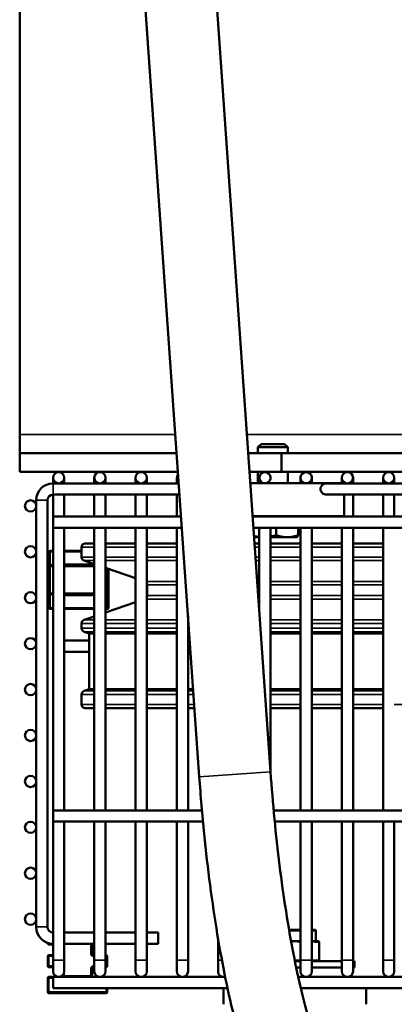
# Model space of a CAD drawing. Header units: inches. Extents: x 1 to 237, y 4 to 150.
# Tile 3 of 166: x 31.76 to 35.7, y 13.78 to 24.14. Entities that reach past the tile are written whole.
import ezdxf

# ---------------------------------------------------------------- set-up
doc = ezdxf.new("R2010")
doc.units = ezdxf.units.IN
doc.header["$LTSCALE"] = 7
doc.header["$MEASUREMENT"] = 0
doc.linetypes.add('DASH_DOT', pattern=[0.37, 0.24, -0.06, 0.01, -0.06])
for name, color, linetype, lineweight in [('Sketch Geometry (ANSI)', 7, 'Continuous', 25), ('Visible (ANSI)', 7, 'Continuous', 50), ('Visible Narrow (ANSI)', 7, 'Continuous', 35)]:
    doc.layers.add(name, color=color, linetype=linetype, lineweight=lineweight)

msp = doc.modelspace()

# ---------------------------------------------------------------- linework, layer by layer
at = {"layer": 'Sketch Geometry (ANSI)', "linetype": 'DASH_DOT', "ltscale": 0.750886}
msp.add_circle((48.5752, 27.2676), 13, dxfattribs=at)
at = {"layer": 'Visible (ANSI)'}
for p, q in [((31.7642, 19.7786), (31.7642, 35.2567)), ((33.6498, 16.1784), (32.9861, 25.6692)), ((34.3979, 16.2307), (33.7489, 25.5116)), ((31.7642, 19.5817), (31.7642, 19.7786)), ((34.2999, 19.6769), (34.2659, 19.6428)), ((34.2999, 19.6769), (34.5443, 19.6769)), ((34.5443, 19.6769), (34.5784, 19.6428)), ((31.7642, 19.5817), (31.7642, 19.3849)), ((33.4118, 19.5817), (31.7642, 19.5817)), ((34.5117, 19.5817), (34.1636, 19.5817)), ((34.5784, 19.6428), (34.2659, 19.6428)), ((34.2659, 19.5817), (34.2659, 19.6428)), ((34.5117, 19.3849), (34.5117, 19.5817)), ((34.5117, 19.5817), (39.0722, 19.5817)), ((34.5784, 19.5817), (34.5784, 19.6428)), ((31.7642, 19.3849), (33.4255, 19.3849)), ((34.1774, 19.3849), (34.5117, 19.3849)), ((34.2659, 19.2669), (34.2659, 19.3849)), ((38.9515, 19.3849), (34.5117, 19.3849)), ((34.5784, 19.2669), (34.5784, 19.3849)), ((32.1142, 19.3226), (32.1142, 19.2635)), ((32.1142, 19.2635), (33.434, 19.2635)), ((32.2323, 19.2635), (32.2323, 19.3226)), ((32.5473, 19.3226), (32.5473, 19.2635)), ((32.6654, 19.2635), (32.6654, 19.3226)), ((32.9803, 19.3226), (32.9803, 19.2635)), ((33.0984, 19.2635), (33.0984, 19.3226)), ((33.4134, 19.3226), (33.4134, 19.2635)), ((34.1856, 19.2669), (35.1721, 19.2669)), ((34.7126, 19.3226), (34.7126, 19.2669)), ((34.8307, 19.2669), (34.8307, 19.3226)), ((34.9814, 19.2635), (38.8767, 19.2635)), ((35.1457, 19.3226), (35.1457, 19.2669)), ((35.1721, 19.2635), (35.1721, 19.2669)), ((35.2638, 19.2635), (35.2638, 19.3226)), ((35.5788, 19.3226), (35.5788, 19.2635)), ((35.6969, 19.2635), (35.6969, 19.3226)), ((31.937, 14.5982), (31.937, 19.0863)), ((32.0551, 14.5982), (32.0551, 19.0863)), ((32.1142, 18.9149), (32.1142, 19.1454)), ((32.1142, 19.1454), (33.4423, 19.1454)), ((32.2323, 18.9149), (32.2323, 19.1454)), ((32.5473, 18.9149), (32.5473, 19.1454)), ((32.6654, 18.9149), (32.6654, 19.1454)), ((32.9803, 18.9149), (32.9803, 19.1454)), ((33.0984, 18.9149), (33.0984, 19.1454)), ((33.4134, 18.9149), (33.4134, 19.1454)), ((34.9814, 19.1454), (38.8043, 19.1454)), ((35.1721, 18.9199), (35.1721, 19.1454)), ((35.2638, 18.9149), (35.2638, 19.1454)), ((35.5788, 18.9149), (35.5788, 19.1454)), ((35.6969, 18.9149), (35.6969, 19.1454)), ((32.1142, 18.7968), (32.1142, 18.9149)), ((32.1142, 18.9149), (33.4584, 18.9149)), ((35.1721, 18.9199), (34.2099, 18.9199)), ((34.2102, 18.9149), (38.6631, 18.9149)), ((34.7601, 18.9149), (34.7601, 18.9199)), ((34.8307, 18.9149), (34.8307, 18.9199)), ((35.1457, 18.9149), (35.1457, 18.9199)), ((32.1142, 15.8243), (32.1142, 18.7968)), ((32.1142, 18.7968), (33.4667, 18.7968)), ((32.2323, 15.8243), (32.2323, 18.7968)), ((32.5473, 15.8243), (32.5473, 18.7968)), ((32.6654, 15.8243), (32.6654, 18.7968)), ((32.9803, 15.8243), (32.9803, 18.7968)), ((33.0984, 15.8243), (33.0984, 18.7968)), ((33.4134, 15.8243), (33.4134, 18.7968)), ((34.2185, 18.7968), (38.5907, 18.7968)), ((34.2795, 17.9237), (34.2795, 18.7968)), ((34.3976, 16.2347), (34.3976, 18.7968)), ((34.4581, 18.7968), (34.4581, 18.7192)), ((34.6881, 18.7968), (34.6881, 18.7192)), ((34.7126, 15.8243), (34.7126, 18.7968)), ((34.8307, 15.8243), (34.8307, 18.7968)), ((35.1457, 15.8243), (35.1457, 18.7968)), ((35.2638, 15.8243), (35.2638, 18.7968)), ((35.5788, 15.8243), (35.5788, 18.7968)), ((34.2255, 18.6969), (34.2795, 18.6969)), ((34.3976, 18.6969), (34.5731, 18.6969)), ((34.5731, 18.6969), (34.6721, 18.6969)), ((34.6721, 18.6969), (34.6741, 18.698)), ((32.0723, 18.5433), (32.0723, 18.3903)), ((32.1142, 18.5558), (32.0848, 18.5558)), ((32.4134, 18.5558), (32.2323, 18.5558)), ((32.4134, 18.489), (32.4134, 18.5928)), ((32.4527, 18.6322), (32.5473, 18.6322)), ((32.6654, 18.6322), (32.9803, 18.6322)), ((33.0984, 18.6322), (33.4134, 18.6322)), ((34.23, 18.6322), (34.2795, 18.6322)), ((34.3976, 18.6322), (34.7126, 18.6322)), ((34.8307, 18.6322), (35.1457, 18.6322)), ((35.2638, 18.6322), (35.5788, 18.6322)), ((32.5473, 18.4148), (32.4399, 18.4518)), ((32.0723, 18.3903), (32.0723, 18.1093)), ((32.1142, 18.4028), (32.0848, 18.4028)), ((32.5473, 18.4028), (32.2323, 18.4028)), ((32.9803, 18.2657), (32.6654, 18.3742)), ((32.6973, 18.1093), (32.6973, 18.3632)), ((33.1023, 18.1956), (33.1023, 18.0845)), ((32.0723, 18.1093), (32.0723, 17.9563)), ((32.0848, 18.0968), (32.1142, 18.0968)), ((32.2323, 18.0968), (32.5473, 18.0968)), ((32.6654, 18.0968), (32.6848, 18.0968)), ((32.6973, 17.9563), (32.6973, 18.1093)), ((32.0848, 17.9438), (32.1142, 17.9438)), ((32.2323, 17.9438), (32.5473, 17.9438)), ((32.9803, 18.0144), (32.6654, 17.906)), ((32.6654, 17.9438), (32.6848, 17.9438)), ((32.5473, 17.8653), (32.4399, 17.8283)), ((33.5315, 15.8243), (33.5315, 17.8694)), ((32.4134, 17.741), (32.4134, 17.7911)), ((32.4942, 17.61), (32.2323, 17.61)), ((32.4942, 17.6851), (32.4399, 17.7037)), ((32.4942, 17.6851), (32.5473, 17.6851)), ((32.4942, 17.099), (32.4942, 17.6851)), ((32.6654, 17.6851), (32.9803, 17.6851)), ((33.0984, 17.6851), (33.4134, 17.6851)), ((33.5315, 17.6851), (33.5444, 17.6851)), ((34.3976, 17.6851), (34.7126, 17.6851)), ((34.8307, 17.6851), (35.1457, 17.6851)), ((35.2638, 17.6851), (35.5788, 17.6851)), ((32.4942, 17.4919), (32.2323, 17.4919)), ((32.4942, 17.099), (32.4399, 17.0803)), ((32.5473, 17.099), (32.4942, 17.099)), ((32.9803, 17.099), (32.6654, 17.099)), ((33.4134, 17.099), (33.0984, 17.099)), ((33.5854, 17.099), (33.5315, 17.099)), ((34.7126, 17.099), (34.3976, 17.099)), ((35.1457, 17.099), (34.8307, 17.099)), ((35.5788, 17.099), (35.2638, 17.099)), ((32.4134, 16.9393), (32.4134, 17.0431)), ((32.5473, 16.8999), (32.4527, 16.8999)), ((32.9803, 16.8999), (32.6654, 16.8999)), ((33.4134, 16.8999), (33.0984, 16.8999)), ((33.5993, 16.8999), (33.5315, 16.8999)), ((34.7126, 16.8999), (34.3976, 16.8999)), ((35.1457, 16.8999), (34.8307, 16.8999)), ((35.5788, 16.8999), (35.2638, 16.8999)), ((32.1142, 15.7062), (32.1142, 15.8243)), ((32.1142, 15.8243), (33.6777, 15.8243)), ((34.4307, 15.8243), (44.9626, 15.8243)), ((32.1142, 14.2495), (32.1142, 15.7062)), ((32.1142, 15.7062), (33.6884, 15.7062)), ((32.2323, 14.2495), (32.2323, 15.7062)), ((32.5473, 14.2495), (32.5473, 15.7062)), ((32.6654, 14.2495), (32.6654, 15.7062)), ((32.9803, 14.2495), (32.9803, 15.7062)), ((33.0984, 14.2495), (33.0984, 15.7062)), ((33.4134, 14.2495), (33.4134, 15.7062)), ((33.5315, 14.2495), (33.5315, 15.7062)), ((34.4418, 15.7062), (45.3606, 15.7062)), ((34.7126, 14.2495), (34.7126, 15.7062)), ((34.8307, 14.2495), (34.8307, 15.7062)), ((35.1457, 14.2495), (35.1457, 15.7062)), ((35.2638, 14.2495), (35.2638, 15.7062)), ((35.5788, 14.2495), (35.5788, 15.7062)), ((35.6969, 14.2495), (35.6969, 15.7062)), ((32.5473, 14.5391), (32.2323, 14.5391)), ((32.9803, 14.5391), (32.6654, 14.5391)), ((33.2165, 14.5391), (33.0984, 14.5391)), ((33.2165, 14.421), (33.2165, 14.5391)), ((34.5918, 14.5689), (34.7126, 14.5689)), ((34.8307, 14.5689), (34.8644, 14.5689)), ((34.8744, 14.4489), (34.8744, 14.5589)), ((32.0587, 14.4299), (32.0587, 14.4274)), ((32.0712, 14.4149), (32.1142, 14.4149)), ((32.5473, 14.421), (32.2323, 14.421)), ((32.5237, 14.3154), (32.5237, 14.4024)), ((32.5362, 14.4149), (32.5473, 14.4149)), ((32.9803, 14.421), (32.6654, 14.421)), ((32.6654, 14.4149), (32.6712, 14.4149)), ((33.2165, 14.421), (33.0984, 14.421)), ((33.8465, 14.2495), (33.8465, 14.4781)), ((34.6453, 14.4489), (34.6128, 14.4489)), ((34.6472, 14.4489), (34.6453, 14.4489)), ((34.7126, 14.4489), (34.6472, 14.4489)), ((34.8406, 14.4489), (34.8307, 14.4489)), ((34.8416, 14.4489), (34.8406, 14.4489)), ((34.8675, 14.4489), (34.8416, 14.4489)), ((34.8969, 14.4489), (34.8675, 14.4489)), ((34.9069, 14.2489), (34.9069, 14.4389)), ((32.1142, 14.3029), (32.0712, 14.3029)), ((32.5473, 14.3029), (32.5362, 14.3029)), ((32.6712, 14.3029), (32.6654, 14.3029)), ((32.0587, 14.2904), (32.0587, 14.1879)), ((32.1142, 14.2495), (32.1142, 14.1314)), ((32.2323, 14.1314), (32.2323, 14.2495)), ((32.5473, 14.2495), (32.5473, 14.1314)), ((32.6654, 14.1314), (32.6654, 14.2495)), ((32.6837, 14.1879), (32.6837, 14.2904)), ((32.9803, 14.2495), (32.9803, 14.1314)), ((33.0984, 14.1314), (33.0984, 14.2495)), ((33.4134, 14.2495), (33.4134, 14.1314)), ((33.5315, 14.1314), (33.5315, 14.2495)), ((33.8465, 14.2495), (33.8465, 14.1314)), ((34.7126, 14.2389), (34.6528, 14.2389)), ((34.7126, 14.2495), (34.7126, 14.1314)), ((34.8307, 14.1314), (34.8307, 14.2495)), ((35.1457, 14.2389), (34.8307, 14.2389)), ((35.1457, 14.2495), (35.1457, 14.1314)), ((35.2638, 14.1314), (35.2638, 14.2495)), ((35.2804, 14.2389), (35.2638, 14.2389)), ((35.2804, 14.2389), (35.2804, 14.1709)), ((35.5788, 14.2495), (35.5788, 14.1314)), ((35.6969, 14.1314), (35.6969, 14.2495)), ((32.0712, 14.1754), (32.1142, 14.1754)), ((32.2187, 14.0938), (32.2187, 14.0849)), ((32.5237, 14.0849), (32.5237, 14.1629)), ((32.5362, 14.1754), (32.5473, 14.1754)), ((32.6654, 14.1754), (32.6712, 14.1754)), ((34.7126, 14.1709), (34.6667, 14.1709)), ((35.1457, 14.1709), (34.8307, 14.1709)), ((35.2804, 14.1709), (35.2638, 14.1709)), ((32.0587, 14.0599), (32.0587, 13.9149)), ((32.1142, 14.0724), (32.0712, 14.0724)), ((32.1142, 13.9543), (32.1142, 14.0724)), ((32.1142, 14.0724), (33.9213, 14.0724)), ((34.6878, 14.0724), (66.0118, 14.0724)), ((34.7784, 14.0724), (34.7784, 14.0728)), ((32.0712, 13.9024), (32.6712, 13.9024)), ((32.1142, 13.9543), (33.9459, 13.9543)), ((32.6837, 13.9149), (32.6837, 13.9543)), ((33.9034, 13.7849), (33.9034, 13.9543)), ((34.7145, 13.9543), (66.0118, 13.9543)), ((35.4034, 13.7849), (35.4034, 13.9543))]:
    msp.add_line(p, q, dxfattribs=at)
for centre in [(32.1732, 19.3226), (32.6063, 19.3226), (33.0394, 19.3226), (35.2047, 19.3226), (35.6378, 19.3226), (31.878, 19.0273), (31.878, 18.5443), (31.878, 18.0613), (31.878, 17.5783), (31.878, 17.0953), (31.878, 16.6123), (31.878, 16.1293), (31.878, 15.6463), (31.878, 15.1633), (31.878, 14.6803)]:
    msp.add_circle(centre, 0.0591, dxfattribs=at)
for centre, radius, start, end in [((34.3386, 19.3226), 0.0591, 289.50878, 250.49122), ((34.7717, 19.3226), 0.0591, 289.50878, 250.49122), ((32.1142, 19.0863), 0.1772, 90, 180), ((33.4725, 19.3226), 0.0591, 139.96745, 228.03255), ((32.1142, 19.0863), 0.0591, 90, 180), ((32.0848, 18.5433), 0.0125, 90, 180), ((32.4527, 18.5928), 0.0394, 90, 180), ((32.4527, 18.489), 0.0394, 180, 251), ((32.0848, 18.3903), 0.0125, 90, 180), ((33.063, 18.1956), 0.0394, 0, 25.73658), ((32.0848, 18.1093), 0.0125, 180, 270), ((32.6848, 18.1093), 0.0125, 270, 0), ((33.063, 18.0845), 0.0394, 334.26342, 0), ((32.0848, 17.9563), 0.0125, 180, 270), ((32.6848, 17.9563), 0.0125, 270, 0), ((32.4527, 17.7911), 0.0394, 109, 180), ((32.4527, 17.741), 0.0394, 180, 251), ((32.4527, 17.0431), 0.0394, 109, 180), ((32.4527, 16.9393), 0.0394, 180, 270), ((32.1142, 14.5982), 0.1772, 180, 270), ((32.1142, 14.5982), 0.0591, 180, 270), ((34.8644, 14.5589), 0.01, 0, 90), ((32.0712, 14.4274), 0.0125, 180, 270), ((32.5362, 14.4024), 0.0125, 90, 180), ((32.6712, 14.4274), 0.0125, 270, 329.25747), ((34.8969, 14.4389), 0.01, 0, 90), ((32.0712, 14.2904), 0.0125, 90, 180), ((32.5362, 14.3154), 0.0125, 180, 270), ((32.6712, 14.2904), 0.0125, 0, 90), ((32.0712, 14.1879), 0.0125, 180, 270), ((32.6712, 14.1879), 0.0125, 270, 0), ((34.8969, 14.2489), 0.01, 270, 0), ((32.1732, 14.1314), 0.0591, 180, 0), ((32.2062, 14.0849), 0.0125, 270, 0), ((32.5362, 14.1629), 0.0125, 90, 180), ((32.5362, 14.0849), 0.0125, 180, 270), ((32.6063, 14.1314), 0.0591, 180, 0), ((33.0394, 14.1314), 0.0591, 180, 0), ((33.4725, 14.1314), 0.0591, 180, 0), ((33.9055, 14.1314), 0.0591, 180, 285.1067), ((34.7717, 14.1314), 0.0591, 180, 0), ((35.2047, 14.1314), 0.0591, 180, 0), ((35.6378, 14.1314), 0.0591, 180, 0), ((32.0712, 14.0599), 0.0125, 90, 180), ((32.0712, 13.9149), 0.0125, 180, 270), ((32.6712, 13.9149), 0.0125, 270, 0)]:
    msp.add_arc(centre, radius, start, end, dxfattribs=at)
for points, knots in [([(34.9814, 19.2635), (34.9743, 19.2635), (34.9665, 19.2619), (34.9515, 19.255), (34.9442, 19.2499), (34.934, 19.2387), (34.9298, 19.2329), (34.9255, 19.2228), (34.9243, 19.2192), (34.9227, 19.2119), (34.9223, 19.2082), (34.9223, 19.2003), (34.9228, 19.1962), (34.9247, 19.1882), (34.9261, 19.1844), (34.9313, 19.1736), (34.9361, 19.1674), (34.9468, 19.1571), (34.9536, 19.1527), (34.9677, 19.1468), (34.9749, 19.1454), (34.9814, 19.1454)], [0.26009262, 0.26009262, 0.26009262, 0.26009262, 0.34050761, 0.34050761, 0.4209226, 0.4209226, 0.47750686, 0.47750686, 0.50579899, 0.50579899, 0.53409112, 0.53409112, 0.56554302, 0.56554302, 0.59699492, 0.59699492, 0.65989872, 0.65989872, 0.7341723, 0.7341723, 0.80844588, 0.80844588, 0.80844588, 0.80844588]), ([(34.9159, 12.3824), (34.8326, 12.3766), (34.7499, 12.3941), (34.5995, 12.459), (34.5384, 12.5089), (34.3793, 12.6719), (34.3124, 12.7967), (34.1639, 13.1327), (34.0911, 13.3589), (33.9553, 13.8897), (33.8933, 14.1934), (33.7845, 14.8539), (33.7379, 15.2103), (33.681, 15.7755), (33.6638, 15.9768), (33.6498, 16.1784)], [3.1291417, 3.1291417, 3.1291417, 3.1291417, 3.2208877, 3.2208877, 3.336033, 3.336033, 3.5875184, 3.5875184, 3.9016776, 3.9016776, 4.2158369, 4.2158369, 4.5299962, 4.5299962, 4.6999381, 4.6999381, 4.6999381, 4.6999381]), ([(35.0251, 13.084), (35.0251, 13.084), (35.0217, 13.0876), (35.0016, 13.1142), (34.9733, 13.1601), (34.8996, 13.3198), (34.8506, 13.4534), (34.7456, 13.8114), (34.6893, 14.0485), (34.5832, 14.5984), (34.5338, 14.9148), (34.4532, 15.5654), (34.4212, 15.8977), (34.3979, 16.2307)], [3.3330158, 3.3330158, 3.3330158, 3.3330158, 3.3957102, 3.3957102, 3.56827, 3.56827, 3.8116933, 3.8116933, 4.1011859, 4.1011859, 4.4082616, 4.4082616, 4.6999381, 4.6999381, 4.6999381, 4.6999381])]:
    msp.add_open_spline(points, degree=3, knots=knots, dxfattribs=at)
for points, weights in [([(34.2246, 18.71), (34.253, 18.7029), (34.2795, 18.6997)], [1.01335936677, 1.02194090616, 1.01741421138]), ([(34.3976, 18.7039), (34.4264, 18.7093), (34.4581, 18.7192)], [1.0186569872, 1.01651144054, 1]), ([(34.4581, 18.7192), (34.5197, 18.6969), (34.5731, 18.6969)], [1, 1.0379548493, 1]), ([(34.5731, 18.6969), (34.6265, 18.6969), (34.6881, 18.7192)], [1, 1.0379548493, 1]), ([(34.6881, 18.7192), (34.6806, 18.7018), (34.6741, 18.698)], [1, 1.02935076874, 1.01330719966])]:
    msp.add_rational_spline(points, weights, degree=2, dxfattribs=at)
at = {"layer": 'Visible Narrow (ANSI)'}
for p, q in [((31.7642, 19.7786), (33.398, 19.7786)), ((34.1498, 19.7786), (39.1931, 19.7786)), ((32.1142, 19.2635), (32.1142, 19.1454)), ((31.937, 19.0863), (32.0551, 19.0863)), ((32.0848, 18.5433), (32.0723, 18.5433)), ((32.0848, 18.5558), (32.0848, 18.5433)), ((32.0848, 18.5433), (32.1142, 18.5433)), ((32.0848, 18.4028), (32.0848, 18.5433)), ((32.2323, 18.5433), (32.4134, 18.5433)), ((32.5473, 18.5928), (32.4134, 18.5928)), ((32.9803, 18.5928), (32.6654, 18.5928)), ((33.4134, 18.5928), (33.0984, 18.5928)), ((34.2795, 18.5928), (34.2328, 18.5928)), ((34.7126, 18.5928), (34.3976, 18.5928)), ((35.1457, 18.5928), (34.8307, 18.5928)), ((35.5788, 18.5928), (35.2638, 18.5928)), ((32.4134, 18.489), (32.5473, 18.489)), ((32.5473, 18.4518), (32.4399, 18.4518)), ((32.6654, 18.489), (32.9803, 18.489)), ((32.9803, 18.4518), (32.6654, 18.4518)), ((33.0984, 18.489), (33.4134, 18.489)), ((33.4134, 18.4518), (33.0984, 18.4518)), ((34.24, 18.489), (34.2795, 18.489)), ((34.2795, 18.4518), (34.2426, 18.4518)), ((34.3976, 18.489), (34.7126, 18.489)), ((34.7126, 18.4518), (34.3976, 18.4518)), ((34.8307, 18.489), (35.1457, 18.489)), ((35.1457, 18.4518), (34.8307, 18.4518)), ((35.2638, 18.489), (35.5788, 18.489)), ((35.5788, 18.4518), (35.2638, 18.4518)), ((32.0848, 18.3903), (32.0723, 18.3903)), ((32.0848, 18.4028), (32.0848, 18.3903)), ((32.0848, 18.1093), (32.0848, 18.3903)), ((32.0848, 18.3903), (32.1142, 18.3903)), ((32.2323, 18.3903), (32.5473, 18.3903)), ((32.2448, 18.4153), (32.2448, 18.4028)), ((32.5248, 18.4153), (32.2448, 18.4153)), ((32.5248, 18.4028), (32.5248, 18.4153)), ((32.6848, 18.3675), (32.6848, 18.1093)), ((33.0984, 18.2328), (33.4134, 18.2328)), ((34.2579, 18.2328), (34.2795, 18.2328)), ((34.3976, 18.2328), (34.7126, 18.2328)), ((34.8307, 18.2328), (35.1457, 18.2328)), ((35.2638, 18.2328), (35.5788, 18.2328)), ((33.4134, 18.1956), (33.1023, 18.1956)), ((34.2795, 18.1956), (34.2605, 18.1956)), ((34.7126, 18.1956), (34.3976, 18.1956)), ((35.1457, 18.1956), (34.8307, 18.1956)), ((35.5788, 18.1956), (35.2638, 18.1956)), ((32.0723, 18.1093), (32.0848, 18.1093)), ((32.1142, 18.1093), (32.0848, 18.1093)), ((32.0848, 18.1093), (32.0848, 18.0968)), ((32.0848, 17.9563), (32.0848, 18.0968)), ((32.5473, 18.1093), (32.2323, 18.1093)), ((32.2448, 18.0968), (32.2448, 18.0843)), ((32.2448, 18.0843), (32.5248, 18.0843)), ((32.5248, 18.0843), (32.5248, 18.0968)), ((32.6848, 18.1093), (32.6654, 18.1093)), ((32.6848, 18.0968), (32.6848, 18.1093)), ((32.6848, 18.1093), (32.6973, 18.1093)), ((32.6848, 18.0968), (32.6848, 17.9563)), ((33.4134, 18.0473), (33.0984, 18.0473)), ((33.1023, 18.0845), (33.4134, 18.0845)), ((34.2683, 18.0845), (34.2795, 18.0845)), ((34.2795, 18.0473), (34.2709, 18.0473)), ((34.3976, 18.0845), (34.7126, 18.0845)), ((34.7126, 18.0473), (34.3976, 18.0473)), ((34.8307, 18.0845), (35.1457, 18.0845)), ((35.1457, 18.0473), (34.8307, 18.0473)), ((35.2638, 18.0845), (35.5788, 18.0845)), ((35.5788, 18.0473), (35.2638, 18.0473)), ((32.0723, 17.9563), (32.0848, 17.9563)), ((32.0848, 17.9563), (32.0848, 17.9438)), ((32.1142, 17.9563), (32.0848, 17.9563)), ((32.5473, 17.9563), (32.2323, 17.9563)), ((32.6848, 17.9563), (32.6654, 17.9563)), ((32.6848, 17.9563), (32.6973, 17.9563)), ((32.6848, 17.9438), (32.6848, 17.9563)), ((32.4399, 17.8283), (32.5473, 17.8283)), ((32.6654, 17.8283), (32.9803, 17.8283)), ((33.0984, 17.8283), (33.4134, 17.8283)), ((33.5315, 17.8283), (33.5344, 17.8283)), ((34.3976, 17.8283), (34.7126, 17.8283)), ((34.8307, 17.8283), (35.1457, 17.8283)), ((35.2638, 17.8283), (35.5788, 17.8283)), ((32.5473, 17.7911), (32.4134, 17.7911)), ((32.4134, 17.741), (32.5473, 17.741)), ((32.9803, 17.7911), (32.6654, 17.7911)), ((32.6654, 17.741), (32.9803, 17.741)), ((33.4134, 17.7911), (33.0984, 17.7911)), ((33.0984, 17.741), (33.4134, 17.741)), ((33.537, 17.7911), (33.5315, 17.7911)), ((33.5315, 17.741), (33.5405, 17.741)), ((34.7126, 17.7911), (34.3976, 17.7911)), ((34.3976, 17.741), (34.7126, 17.741)), ((35.1457, 17.7911), (34.8307, 17.7911)), ((34.8307, 17.741), (35.1457, 17.741)), ((35.5788, 17.7911), (35.2638, 17.7911)), ((35.2638, 17.741), (35.5788, 17.741)), ((32.5473, 17.7037), (32.4399, 17.7037)), ((32.9803, 17.7037), (32.6654, 17.7037)), ((33.4134, 17.7037), (33.0984, 17.7037)), ((33.5431, 17.7037), (33.5315, 17.7037)), ((34.7126, 17.7037), (34.3976, 17.7037)), ((35.1457, 17.7037), (34.8307, 17.7037)), ((35.5788, 17.7037), (35.2638, 17.7037)), ((32.5473, 17.0431), (32.4134, 17.0431)), ((32.4399, 17.0803), (32.5473, 17.0803)), ((32.6654, 17.0803), (32.9803, 17.0803)), ((32.9803, 17.0431), (32.6654, 17.0431)), ((33.0984, 17.0803), (33.4134, 17.0803)), ((33.4134, 17.0431), (33.0984, 17.0431)), ((33.5315, 17.0803), (33.5867, 17.0803)), ((33.5893, 17.0431), (33.5315, 17.0431)), ((34.3976, 17.0803), (34.7126, 17.0803)), ((34.7126, 17.0431), (34.3976, 17.0431)), ((34.8307, 17.0803), (35.1457, 17.0803)), ((35.1457, 17.0431), (34.8307, 17.0431)), ((35.2638, 17.0803), (35.5788, 17.0803)), ((35.5788, 17.0431), (35.2638, 17.0431)), ((32.4134, 16.9393), (32.5473, 16.9393)), ((32.6654, 16.9393), (32.9803, 16.9393)), ((33.0984, 16.9393), (33.4134, 16.9393)), ((33.5315, 16.9393), (33.5965, 16.9393)), ((34.3976, 16.9393), (34.7126, 16.9393)), ((34.8307, 16.9393), (35.1457, 16.9393)), ((35.2638, 16.9393), (35.5788, 16.9393)), ((35.6969, 16.9393), (36.0118, 16.9393)), ((34.3979, 16.2307), (33.6498, 16.1784)), ((31.937, 14.5982), (32.0551, 14.5982)), ((34.7126, 14.5589), (34.5935, 14.5589)), ((34.8744, 14.5589), (34.8307, 14.5589)), ((32.0587, 14.4274), (32.067, 14.4274)), ((32.0712, 14.4263), (32.0712, 14.4149)), ((32.5112, 14.4024), (32.5112, 14.3154)), ((32.5112, 14.4024), (32.5237, 14.4024)), ((32.5362, 14.4149), (32.5362, 14.421)), ((32.6712, 14.4149), (32.6712, 14.421)), ((34.8761, 14.4389), (34.9055, 14.4389)), ((34.9055, 14.4389), (34.9069, 14.4389)), ((34.9055, 14.4389), (34.9055, 14.2489)), ((32.0712, 14.3029), (32.0712, 14.2904)), ((32.5237, 14.3154), (32.5112, 14.3154)), ((32.5362, 14.2904), (32.5362, 14.3029)), ((32.6712, 14.2904), (32.6712, 14.3029)), ((32.0712, 14.2904), (32.0587, 14.2904)), ((32.0587, 14.1879), (32.0712, 14.1879)), ((32.0712, 14.2904), (32.1142, 14.2904)), ((32.0712, 14.1879), (32.0712, 14.2904)), ((32.1142, 14.1879), (32.0712, 14.1879)), ((32.0712, 14.1879), (32.0712, 14.1754)), ((32.1142, 14.2495), (32.2323, 14.2495)), ((32.5362, 14.2904), (32.5473, 14.2904)), ((32.5473, 14.1879), (32.5362, 14.1879)), ((32.5362, 14.1754), (32.5362, 14.1879)), ((32.5473, 14.2495), (32.6654, 14.2495)), ((32.6654, 14.2904), (32.6712, 14.2904)), ((32.6712, 14.1879), (32.6654, 14.1879)), ((32.6712, 14.2904), (32.6712, 14.1879)), ((32.6837, 14.2904), (32.6712, 14.2904)), ((32.6712, 14.1879), (32.6837, 14.1879)), ((32.6712, 14.1754), (32.6712, 14.1879)), ((32.9803, 14.2495), (33.0984, 14.2495)), ((33.4134, 14.2495), (33.5315, 14.2495)), ((33.8465, 14.2495), (33.8869, 14.2495)), ((34.7126, 14.2489), (34.6508, 14.2489)), ((34.7126, 14.2495), (34.8307, 14.2495)), ((34.9055, 14.2489), (34.8307, 14.2489)), ((34.9055, 14.2489), (34.9069, 14.2489)), ((35.1457, 14.2495), (35.2638, 14.2495)), ((35.5788, 14.2495), (35.6969, 14.2495)), ((32.2187, 14.0849), (32.2312, 14.0849)), ((32.2312, 14.0849), (32.2312, 14.1202)), ((32.5112, 14.0849), (32.2312, 14.0849)), ((32.2312, 14.0849), (32.2312, 14.0724)), ((32.5112, 14.1629), (32.5112, 14.0849)), ((32.5112, 14.1629), (32.5237, 14.1629)), ((32.5112, 14.0849), (32.5237, 14.0849)), ((32.5112, 14.0724), (32.5112, 14.0849)), ((32.0712, 14.0599), (32.0587, 14.0599)), ((32.0712, 14.0724), (32.0712, 14.0599)), ((32.0712, 14.0599), (32.1142, 14.0599)), ((32.0712, 13.9149), (32.0712, 14.0599)), ((32.0587, 13.9149), (32.0712, 13.9149)), ((32.6712, 13.9149), (32.0712, 13.9149)), ((32.0712, 13.9149), (32.0712, 13.9024)), ((32.6712, 13.9543), (32.6712, 13.9149)), ((32.6712, 13.9149), (32.6837, 13.9149)), ((32.6712, 13.9024), (32.6712, 13.9149))]:
    msp.add_line(p, q, dxfattribs=at)
for centre, start, end in [((32.2448, 18.3903), 90, 120), ((32.5248, 18.3903), 30, 90), ((32.2448, 18.1093), 240, 270), ((32.5248, 18.1093), 270, 330), ((32.5362, 14.4024), 131.8916, 180), ((32.5362, 14.3154), 180, 270), ((32.5362, 14.1629), 90, 180)]:
    msp.add_arc(centre, 0.025, start, end, dxfattribs=at)
for centre, major_axis, start_param, end_param in [((34.8675, 14.4389), (0, 0.01), 4.712389, 6.2831853), ((34.8969, 14.4389), (0, 0.01), 4.712389, 6.2831853), ((34.8969, 14.2489), (0, -0.01), 0, 1.5707963)]:
    msp.add_ellipse(centre, major_axis=major_axis, ratio=0.851794, start_param=start_param, end_param=end_param, dxfattribs=at)
for points, knots in [([(34.6141, 14.4421), (34.6251, 14.444), (34.636, 14.4465), (34.647, 14.4488), (34.6471, 14.4489), (34.6472, 14.4489)], [0.413405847, 0.413405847, 0.413405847, 0.413405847, 0.49822631, 0.49822631, 0.499107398, 0.499107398, 0.499107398, 0.499107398]), ([(34.6472, 14.4489), (34.6474, 14.4489), (34.6475, 14.4488), (34.669, 14.4442), (34.6907, 14.439), (34.7126, 14.4389)], [-0.00088109, -0.00088109, -0.00088109, -0.00088109, 0, 0, 0.16713965, 0.16713965, 0.16713965, 0.16713965]), ([(34.8307, 14.4444), (34.8343, 14.4458), (34.8379, 14.4474), (34.8415, 14.4488), (34.8416, 14.4489), (34.8416, 14.4489)], [0.445032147, 0.445032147, 0.445032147, 0.445032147, 0.497918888, 0.497918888, 0.498954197, 0.498954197, 0.498954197, 0.498954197]), ([(34.8416, 14.4489), (34.8417, 14.4489), (34.8417, 14.4488), (34.8531, 14.4442), (34.8645, 14.4389), (34.8761, 14.4389)], [-0.00085952, -0.00085952, -0.00085952, -0.00085952, 0, 0, 0.16800924, 0.16800924, 0.16800924, 0.16800924])]:
    msp.add_open_spline(points, degree=3, knots=knots, dxfattribs=at)

doc.saveas('drawing.dxf')
